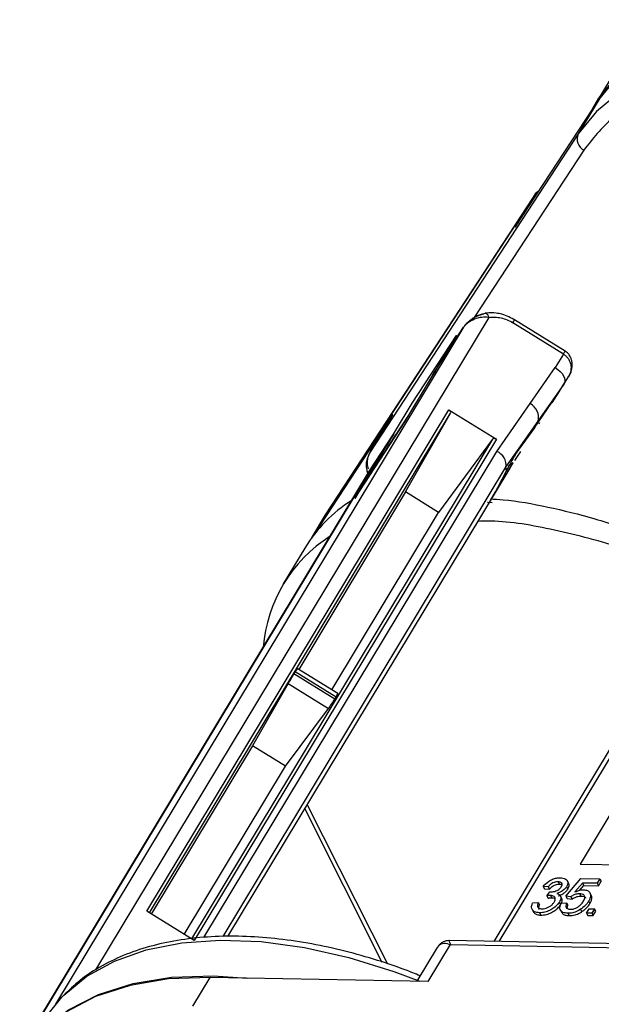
# Model space of a CAD drawing. Header units: millimetres. Extents: x 8853 to 11418, y 45 to 1005.
# Tile 228 of 256: x 10779 to 10807, y 794 to 842. Entities that reach past the tile are written whole.
import ezdxf

# ---------------------------------------------------------------- set-up
doc = ezdxf.new("R2010")
doc.units = ezdxf.units.MM

msp = doc.modelspace()

# ---------------------------------------------------------------- linework, layer by layer
at = {"color": 7, "linetype": 'Continuous', "lineweight": 25}
for p, q in [((10807.511, 839.242), (10806.5, 837.564)), ((10825.951, 837.418), (10801.5, 796.841)), ((10802.547, 831.475), (10806.641, 837.735)), ((10806.641, 837.735), (10805.596, 836)), ((10801.771, 796.836), (10826.181, 837.345)), ((10805.596, 836), (10795.525, 820.603)), ((10805.87, 835.216), (10800.558, 827.094)), ((10803.638, 833.143), (10803.423, 832.93)), ((10803.729, 833.283), (10803.482, 833.017)), ((10793.352, 817.532), (10803.423, 832.93)), ((10803.44, 832.956), (10793.363, 817.549)), ((10803.423, 832.93), (10802.547, 831.475)), ((10782.212, 795.46), (10801.277, 827.098)), ((10804.96, 825.47), (10802.512, 826.986)), ((10800.034, 826.618), (10780.255, 793.795)), ((10798.87, 824.839), (10800.034, 826.618)), ((10800.039, 826.627), (10798.876, 824.848)), ((10804.876, 825.323), (10802.428, 826.84)), ((10799.703, 826.228), (10797.374, 822.363)), ((10797.553, 822.94), (10799.703, 826.228)), ((10804.876, 825.323), (10804.483, 824.671)), ((10798.556, 824.318), (10798.87, 824.839)), ((10803.265, 822.922), (10804.483, 824.671)), ((10797.189, 822.035), (10798.658, 824.473)), ((10798.658, 824.473), (10798.556, 824.318)), ((10804.916, 823.871), (10805.143, 824.25)), ((10803.658, 822.065), (10804.91, 823.863)), ((10804.646, 823.439), (10804.946, 823.945)), ((10804.743, 823.603), (10804.91, 823.863)), ((10804.916, 823.871), (10804.91, 823.863)), ((10804.335, 822.955), (10804.712, 823.542)), ((10784.68, 798.306), (10799.328, 822.614)), ((10795.224, 819.075), (10797.553, 822.94)), ((10799.328, 822.614), (10801.631, 821.187)), ((10801.649, 820.601), (10803.265, 822.922)), ((10803.481, 821.746), (10804.318, 822.967)), ((10784.813, 798.223), (10799.413, 822.451)), ((10792.807, 816.589), (10796.603, 822.393)), ((10797.374, 822.363), (10795.224, 819.075)), ((10796.593, 822.376), (10795.51, 820.579)), ((10795.525, 820.603), (10796.603, 822.393)), ((10796.603, 822.393), (10796.593, 822.376)), ((10797.23, 818.638), (10799.413, 822.451)), ((10797.373, 822.341), (10797.374, 822.363)), ((10794.76, 818.323), (10797.189, 822.035)), ((10802.096, 819.83), (10803.658, 822.065)), ((10802.722, 820.708), (10803.449, 821.71)), ((10803.481, 821.746), (10802.734, 820.72)), ((10803.658, 822.065), (10803.481, 821.746)), ((10803.723, 821.986), (10803.681, 821.92)), ((10803.727, 821.993), (10803.723, 821.986)), ((10801.444, 821.193), (10786.844, 796.965)), ((10801.631, 821.187), (10786.982, 796.879)), ((10795.481, 819.657), (10796.644, 821.436)), ((10796.65, 821.444), (10795.486, 819.666)), ((10796.644, 821.436), (10796.33, 820.915)), ((10801.444, 821.193), (10798.831, 817.647)), ((10796.229, 820.761), (10794.76, 818.323)), ((10796.22, 820.728), (10796.229, 820.761)), ((10796.33, 820.915), (10796.229, 820.761)), ((10802.731, 820.715), (10802.734, 820.72)), ((10787.445, 797.029), (10801.649, 820.601)), ((10802.53, 820.161), (10802.81, 820.589)), ((10788.383, 797.074), (10802.096, 819.83)), ((10788.611, 797.077), (10802.294, 819.783)), ((10801.247, 818.05), (10802.45, 820.046)), ((10802.118, 819.656), (10802.096, 819.83)), ((10802.176, 819.773), (10802.118, 819.656)), ((10802.187, 819.793), (10802.176, 819.773)), ((10802.45, 820.046), (10802.216, 819.909)), ((10802.283, 819.79), (10802.45, 820.046)), ((10795.476, 819.65), (10779.397, 792.967)), ((10779.4, 792.972), (10795.481, 819.657)), ((10795.368, 819.602), (10795.404, 819.53)), ((10802.118, 819.656), (10802.126, 819.671)), ((10795.224, 819.075), (10795.223, 819.03)), ((10797.23, 818.638), (10792.044, 810.031)), ((10798.831, 817.647), (10797.23, 818.638)), ((10792.695, 816.441), (10793.352, 817.532)), ((10793.352, 817.532), (10793.221, 817.324)), ((10793.363, 817.549), (10793.352, 817.532)), ((10793.644, 809.04), (10798.831, 817.647)), ((10793.221, 817.324), (10792.665, 816.401)), ((10792.343, 815.915), (10791.298, 814.181)), ((10791.882, 809.932), (10791.815, 809.821)), ((10793.796, 808.594), (10791.815, 809.821)), ((10791.882, 809.932), (10793.863, 808.706)), ((10793.942, 808.855), (10791.972, 810.076)), ((10791.532, 809.34), (10789.813, 806.329)), ((10791.532, 809.34), (10793.489, 808.128)), ((10793.796, 808.594), (10793.863, 808.706)), ((10791.413, 805.338), (10793.489, 808.128)), ((10789.813, 806.329), (10784.897, 798.171)), ((10791.413, 805.338), (10789.813, 806.329)), ((10786.497, 797.18), (10791.413, 805.338)), ((10807.708, 803.949), (10805.685, 800.592)), ((10792.34, 803.265), (10796.083, 795.842)), ((10792.461, 803.465), (10796.35, 795.753)), ((10805.685, 800.592), (10814.175, 800.434)), ((10804.622, 799.738), (10804.685, 799.623)), ((10805.004, 799.034), (10805.724, 799.891)), ((10805.123, 799.68), (10805.06, 799.795)), ((10805.724, 799.891), (10806.653, 799.874)), ((10806.653, 799.874), (10806.523, 799.659)), ((10806.587, 799.544), (10806.716, 799.759)), ((10806.653, 799.874), (10806.716, 799.759)), ((10804.137, 799.485), (10803.898, 799.512)), ((10803.898, 799.512), (10803.962, 799.397)), ((10803.962, 799.397), (10804.2, 799.371)), ((10804.076, 799.051), (10804.219, 799.245)), ((10804.137, 799.485), (10804.2, 799.371)), ((10805.031, 799.494), (10805.094, 799.38)), ((10805.799, 799.672), (10805.438, 799.239)), ((10805.659, 799.314), (10805.862, 799.558)), ((10806.523, 799.659), (10805.799, 799.672)), ((10805.799, 799.672), (10805.862, 799.558)), ((10805.862, 799.558), (10806.587, 799.544)), ((10806.523, 799.659), (10806.587, 799.544)), ((10803.394, 798.716), (10803.658, 798.733)), ((10803.658, 798.733), (10803.721, 798.618)), ((10804.076, 799.051), (10804.139, 798.937)), ((10804.252, 799.071), (10804.315, 798.957)), ((10804.745, 798.631), (10804.682, 798.746)), ((10804.802, 798.926), (10804.739, 799.04)), ((10805.242, 799.008), (10805.004, 799.034)), ((10805.004, 799.034), (10805.067, 798.92)), ((10805.067, 798.92), (10805.306, 798.894)), ((10805.242, 799.008), (10805.306, 798.894)), ((10805.668, 799.152), (10805.731, 799.038)), ((10806.102, 798.791), (10806.165, 798.676)), ((10806.233, 799.072), (10806.17, 799.187)), ((10786.982, 796.879), (10784.68, 798.306)), ((10803.373, 798.379), (10803.436, 798.264)), ((10804.746, 798.351), (10804.809, 798.237)), ((10804.772, 798.69), (10805.036, 798.707)), ((10805.036, 798.707), (10805.099, 798.593)), ((10805.778, 798.286), (10805.715, 798.4)), ((10806.003, 798.21), (10806.132, 798.426)), ((10806.132, 798.426), (10806.384, 798.421)), ((10806.384, 798.421), (10806.254, 798.206)), ((10806.317, 798.091), (10806.447, 798.307)), ((10806.447, 798.307), (10806.384, 798.421)), ((10803.718, 798.231), (10803.781, 798.117)), ((10805.095, 798.206), (10805.158, 798.091)), ((10806.254, 798.206), (10806.003, 798.21)), ((10806.003, 798.21), (10806.066, 798.096)), ((10806.066, 798.096), (10806.317, 798.091)), ((10806.254, 798.206), (10806.317, 798.091)), ((10825.664, 796.391), (10799.333, 796.882)), ((10798.761, 796.543), (10797.778, 794.913)), ((10798.319, 794.903), (10799.398, 796.693)), ((10798.842, 796.647), (10798.761, 796.543)), ((10799.398, 796.693), (10825.399, 796.208)), ((10786.906, 793.701), (10787.749, 795.1)), ((10798.319, 794.903), (10787.749, 795.1)), ((10779.772, 793.146), (10780.563, 794.138))]:
    msp.add_line(p, q, dxfattribs=at)
at = {"color": 7, "linetype": 'Continuous', "lineweight": 25, "flags": 128}
for points in [[(10806.314, 837.235), (10806.598, 837.723), (10807.535, 838.88), (10808.737, 839.845), (10810.182, 840.605), (10811.848, 841.144), (10813.708, 841.456), (10815.73, 841.534)], [(10824.674, 839.546), (10822.536, 840.309), (10820.23, 840.932), (10817.981, 841.329), (10815.825, 841.495), (10813.796, 841.426), (10811.93, 841.124), (10810.255, 840.593), (10808.8, 839.842), (10807.589, 838.884), (10806.641, 837.735)], [(10825.654, 836.924), (10824.667, 837.377), (10822.48, 838.244), (10820.295, 838.924), (10818.143, 839.409), (10816.056, 839.69), (10814.065, 839.763), (10812.197, 839.629), (10810.482, 839.287), (10808.943, 838.745), (10807.603, 838.008), (10806.482, 837.089), (10805.596, 836)], [(10800.034, 826.618), (10800.039, 826.626), (10800.039, 826.627)], [(10798.87, 824.839), (10798.875, 824.847), (10798.876, 824.848)], [(10804.483, 824.671), (10804.611, 824.581), (10804.724, 824.48), (10804.818, 824.372), (10804.89, 824.26), (10804.936, 824.149), (10804.955, 824.043), (10804.947, 823.947), (10804.916, 823.871)], [(10795.486, 819.666), (10795.486, 819.665), (10795.481, 819.657)], [(10801.432, 818.113), (10801.234, 818.125), (10801.2, 818.127)], [(10780.563, 794.138), (10780.658, 794.235), (10781.779, 795.154), (10783.119, 795.89), (10784.658, 796.433), (10786.374, 796.774), (10788.241, 796.909), (10790.232, 796.835), (10792.319, 796.554), (10794.471, 796.07), (10796.656, 795.39), (10797.923, 794.91)], [(10787.749, 795.1), (10785.726, 795.021), (10783.867, 794.71), (10782.201, 794.17), (10780.755, 793.411), (10779.554, 792.445), (10778.617, 791.288), (10778.518, 791.129)], [(10779.693, 792.579), (10780.886, 793.519), (10782.341, 794.27), (10784.016, 794.801), (10785.882, 795.103), (10787.911, 795.172), (10789.554, 795.066)]]:
    msp.add_lwpolyline(points, dxfattribs=at)
at = {"color": 7, "linetype": 'Continuous', "lineweight": 25}
for centre, radius, start, end in [((10806.14, 835.75), 0.599, 155.3154, 243.2233), ((10801.101, 827.225), 0.0755, 79.3889, 118.6), ((10800.986, 827.031), 0.298, 12.9483, 64.3384), ((10800.838, 827.851), 1.884, 327.5485, 332.691), ((10800.278, 826.711), 0.751, 220.0301, 224.9905), ((10803.349, 826.297), 1.812, 327.478, 332.8277), ((10802.91, 822.24), 0.768, 346.7912, 62.4558), ((10796.873, 821.299), 0.267, 142.4464, 148.9262), ((10801.369, 819.924), 0.732, 352.6221, 67.5913), ((10795.536, 819.675), 0.183, 175.2254, 226.8121), ((10778.137, 831.616), 26.798, 329.5854, 333.4928), ((10798.359, 812.256), 7.042, 122.1295, 148.6882), ((10797.336, 810.543), 7.036, 122.3725, 175.4817), ((10799.067, 796.511), 0.263, 120.411, 148.9583)]:
    msp.add_arc(centre, radius, start, end, dxfattribs=at)
for centre, major_axis, ratio, start_param, end_param in [((10799.275, 822.533), (-0.137, 0.082), 0.605887, 3.154601, 4.69049), ((10801.578, 821.106), (-0.137, 0.082), 0.605887, 4.69049, 6.22638), ((10791.7, 809.62), (0.204, 0.344), 0.011098, 0.954947, 2.525744), ((10791.768, 809.732), (0.204, 0.344), 0.011098, 6.282962, 7.238133), ((10793.725, 808.52), (0.218, 0.336), 0.04589, 5.328941, 6.284113), ((10793.657, 808.408), (0.218, 0.336), 0.04589, 3.758145, 5.328941)]:
    msp.add_ellipse(centre, major_axis=major_axis, ratio=ratio, start_param=start_param, end_param=end_param, dxfattribs=at)
for points, knots in [([(10825.186, 836.147), (10824.112, 836.622), (10822.448, 837.357), (10820.187, 838.041), (10817.832, 838.601), (10814.966, 838.946), (10812.361, 838.802), (10810.509, 838.402), (10808.877, 837.832), (10807.175, 836.862), (10806.297, 835.754), (10805.87, 835.216)], [0, 0, 0, 0, 0.133852, 0.207205, 0.280573, 0.430217, 0.57986, 0.653213, 0.726581, 0.867266, 1, 1, 1, 1]), ([(10803.423, 832.93), (10803.494, 833.042), (10803.568, 833.158), (10803.68, 833.232), (10803.684, 833.235)], [0, 0, 0, 0, 0.959493, 1, 1, 1, 1]), ([(10801.277, 827.098), (10801.157, 827.106), (10800.917, 827.122), (10800.557, 827.018), (10800.293, 826.869), (10800.139, 826.739), (10800.068, 826.665), (10800.045, 826.634), (10800.034, 826.618)], [0, 0, 0, 0, 0.2491128, 0.4990601, 0.7489027, 0.8740187, 0.9403899, 1, 1, 1, 1]), ([(10801.115, 827.299), (10800.993, 827.272), (10800.802, 827.23), (10800.546, 827.093), (10800.366, 826.964), (10800.221, 826.834), (10800.133, 826.744), (10800.078, 826.681), (10800.058, 826.653), (10800.047, 826.638)], [0, 0, 0, 0, 0.289957, 0.453649, 0.650557, 0.796852, 0.886863, 0.93966, 1, 1, 1, 1]), ([(10801.023, 827.25), (10800.94, 827.232), (10800.763, 827.193), (10800.509, 827.06), (10800.301, 826.907), (10800.169, 826.781), (10800.109, 826.713), (10800.089, 826.688), (10800.083, 826.68), (10800.081, 826.676)], [0, 0, 0, 0, 0.2361338, 0.4999636, 0.748918, 0.9093394, 0.9611546, 0.9816785, 1, 1, 1, 1]), ([(10802.56, 826.956), (10802.344, 827.073), (10802.04, 827.236), (10801.558, 827.319), (10801.279, 827.343), (10801.114, 827.298), (10801.093, 827.293)], [0, 0, 0, 0, 0.46249, 0.648428, 0.954583, 1, 1, 1, 1]), ([(10801.277, 827.098), (10801.372, 827.107), (10801.562, 827.125), (10801.86, 827.081), (10802.155, 826.992), (10802.337, 826.89), (10802.428, 826.84)], [0, 0, 0, 0, 0.250088, 0.500004, 0.750088, 1, 1, 1, 1]), ([(10805.135, 824.235), (10805.185, 824.333), (10805.287, 824.529), (10805.316, 824.814), (10805.281, 825.04), (10805.216, 825.206), (10805.111, 825.359), (10805.011, 825.433), (10804.96, 825.47)], [0, 0, 0, 0, 0.239567, 0.481048, 0.605229, 0.733099, 0.864995, 1, 1, 1, 1]), ([(10804.876, 825.323), (10804.917, 825.294), (10805.001, 825.236), (10805.105, 825.118), (10805.186, 824.982), (10805.258, 824.783), (10805.248, 824.631), (10805.242, 824.531)], [0, 0, 0, 0, 0.155197, 0.31622, 0.484342, 0.660682, 1, 1, 1, 1]), ([(10805.242, 824.531), (10805.242, 824.524), (10805.246, 824.416), (10805.188, 824.323), (10805.135, 824.235)], [0, 0, 0, 0, 0.062964, 1, 1, 1, 1]), ([(10802.734, 820.72), (10802.71, 820.684), (10802.661, 820.611), (10802.581, 820.486), (10802.5, 820.355), (10802.395, 820.178), (10802.271, 819.958), (10802.208, 819.835), (10802.176, 819.773)], [0, 0, 0, 0, 0.124797, 0.249551, 0.374097, 0.49889, 0.748352, 1, 1, 1, 1]), ([(10795.491, 820.546), (10795.433, 820.422), (10795.343, 820.229), (10795.298, 819.902), (10795.341, 819.717), (10795.368, 819.603)], [0, 0, 0, 0, 0.408475, 0.637496, 1, 1, 1, 1]), ([(10795.525, 820.603), (10795.471, 820.494), (10795.38, 820.309), (10795.348, 820.008), (10795.394, 819.84), (10795.418, 819.753)], [0, 0, 0, 0, 0.404312, 0.691649, 1, 1, 1, 1]), ([(10802.126, 819.671), (10802.142, 819.703), (10802.166, 819.75), (10802.19, 819.799), (10802.198, 819.815)], [0, 0, 0, 0, 0.658663, 1, 1, 1, 1]), ([(10801.337, 818.299), (10801.541, 818.287), (10802.436, 818.234), (10804.136, 817.924), (10806.405, 817.37), (10808.726, 816.578), (10810.733, 815.755), (10811.932, 815.127), (10812.378, 814.893)], [0, 0, 0, 0, 0.059066, 0.259308, 0.465434, 0.671593, 0.877719, 1, 1, 1, 1]), ([(10811.886, 814.076), (10811.641, 814.216), (10810.831, 814.68), (10809.388, 815.276), (10807.072, 816.158), (10804.299, 816.866), (10801.976, 817.253), (10800.893, 817.215), (10800.743, 817.21)], [0, 0, 0, 0, 0.066928, 0.221987, 0.37708, 0.67447, 0.955053, 1, 1, 1, 1]), ([(10803.898, 799.512), (10803.966, 799.585), (10804.078, 799.708), (10804.299, 799.84), (10804.499, 799.913), (10804.643, 799.932), (10804.716, 799.931), (10804.731, 799.931)], [0, 0, 0, 0, 0.317224, 0.527348, 0.737548, 0.948132, 1, 1, 1, 1]), ([(10804.622, 799.738), (10804.576, 799.735), (10804.495, 799.731), (10804.368, 799.683), (10804.253, 799.61), (10804.18, 799.539), (10804.143, 799.494), (10804.137, 799.485)], [0, 0, 0, 0, 0.2684702, 0.4689954, 0.6698557, 0.9402887, 1, 1, 1, 1]), ([(10804.776, 799.492), (10804.791, 799.524), (10804.822, 799.585), (10804.806, 799.66), (10804.759, 799.71), (10804.693, 799.733), (10804.642, 799.736), (10804.622, 799.738)], [0, 0, 0, 0, 0.241872, 0.466389, 0.6563, 0.86642, 1, 1, 1, 1]), ([(10804.731, 799.931), (10804.814, 799.921), (10804.95, 799.905), (10805.068, 799.806), (10805.1, 799.689), (10805.078, 799.578), (10805.042, 799.514), (10805.031, 799.494)], [0, 0, 0, 0, 0.31604, 0.521255, 0.727841, 0.918246, 1, 1, 1, 1]), ([(10805.094, 799.38), (10805.117, 799.431), (10805.163, 799.531), (10805.159, 799.636), (10805.124, 799.672), (10805.119, 799.677)], [0, 0, 0, 0, 0.46365, 0.915677, 1, 1, 1, 1]), ([(10804.2, 799.371), (10804.243, 799.419), (10804.309, 799.495), (10804.441, 799.573), (10804.554, 799.613), (10804.635, 799.623), (10804.677, 799.623), (10804.685, 799.623)], [0, 0, 0, 0, 0.348021, 0.54685, 0.745635, 0.950484, 1, 1, 1, 1]), ([(10804.219, 799.245), (10804.221, 799.244), (10804.227, 799.244), (10804.238, 799.242), (10804.247, 799.242), (10804.253, 799.242)], [0, 0, 0, 0, 0.2500926, 0.5001973, 1, 1, 1, 1]), ([(10804.253, 799.242), (10804.32, 799.246), (10804.423, 799.254), (10804.564, 799.304), (10804.657, 799.357), (10804.728, 799.421), (10804.759, 799.468), (10804.776, 799.492)], [0, 0, 0, 0, 0.355638, 0.546568, 0.693978, 0.841492, 1, 1, 1, 1]), ([(10805.031, 799.494), (10805.004, 799.457), (10804.946, 799.374), (10804.805, 799.267), (10804.669, 799.2), (10804.59, 799.175), (10804.563, 799.166)], [0, 0, 0, 0, 0.263792, 0.581099, 0.854542, 1, 1, 1, 1]), ([(10804.626, 799.052), (10804.704, 799.08), (10804.832, 799.127), (10804.988, 799.243), (10805.06, 799.326), (10805.089, 799.372), (10805.094, 799.38)], [0, 0, 0, 0, 0.4080071, 0.6769065, 0.9460857, 1, 1, 1, 1]), ([(10804.685, 799.623), (10804.731, 799.621), (10804.781, 799.62), (10804.808, 799.596), (10804.81, 799.594)], [0, 0, 0, 0, 0.911066, 1, 1, 1, 1]), ([(10805.438, 799.239), (10805.485, 799.26), (10805.601, 799.31), (10805.745, 799.343), (10805.831, 799.344), (10805.854, 799.345)], [0, 0, 0, 0, 0.338007, 0.817752, 1, 1, 1, 1]), ([(10805.854, 799.345), (10805.925, 799.337), (10806.054, 799.323), (10806.163, 799.222), (10806.208, 799.092), (10806.183, 798.94), (10806.127, 798.836), (10806.102, 798.791)], [0, 0, 0, 0, 0.230657, 0.42536, 0.619117, 0.832995, 1, 1, 1, 1]), ([(10803.658, 798.733), (10803.642, 798.681), (10803.617, 798.599), (10803.637, 798.502), (10803.699, 798.446), (10803.778, 798.427), (10803.831, 798.425), (10803.844, 798.425)], [0, 0, 0, 0, 0.333295, 0.521794, 0.711762, 0.930457, 1, 1, 1, 1]), ([(10804.682, 798.746), (10804.632, 798.677), (10804.54, 798.549), (10804.321, 798.394), (10804.093, 798.285), (10803.883, 798.234), (10803.765, 798.232), (10803.718, 798.231)], [0, 0, 0, 0, 0.241575, 0.445869, 0.649502, 0.861689, 1, 1, 1, 1]), ([(10803.844, 798.425), (10803.889, 798.426), (10803.976, 798.43), (10804.117, 798.477), (10804.246, 798.551), (10804.359, 798.646), (10804.407, 798.717), (10804.431, 798.752)], [0, 0, 0, 0, 0.2144126, 0.4057264, 0.5971115, 0.8009464, 1, 1, 1, 1]), ([(10804.252, 799.071), (10804.23, 799.071), (10804.19, 799.07), (10804.131, 799.061), (10804.094, 799.055), (10804.076, 799.051)], [0, 0, 0, 0, 0.396248, 0.697565, 1, 1, 1, 1]), ([(10804.139, 798.937), (10804.163, 798.941), (10804.205, 798.949), (10804.264, 798.956), (10804.298, 798.957), (10804.315, 798.957)], [0, 0, 0, 0, 0.395694, 0.696578, 1, 1, 1, 1]), ([(10804.431, 798.752), (10804.451, 798.79), (10804.487, 798.861), (10804.481, 798.955), (10804.434, 799.024), (10804.353, 799.064), (10804.284, 799.069), (10804.252, 799.071)], [0, 0, 0, 0, 0.2283025, 0.4283763, 0.6283159, 0.8322006, 1, 1, 1, 1]), ([(10804.315, 798.957), (10804.359, 798.954), (10804.425, 798.951), (10804.463, 798.92), (10804.476, 798.91)], [0, 0, 0, 0, 0.673117, 1, 1, 1, 1]), ([(10804.563, 799.166), (10804.616, 799.147), (10804.714, 799.11), (10804.764, 798.992), (10804.747, 798.866), (10804.703, 798.784), (10804.682, 798.746)], [0, 0, 0, 0, 0.300181, 0.56656, 0.794468, 1, 1, 1, 1]), ([(10804.745, 798.631), (10804.772, 798.686), (10804.821, 798.784), (10804.827, 798.885), (10804.802, 798.919), (10804.799, 798.924)], [0, 0, 0, 0, 0.523115, 0.930003, 1, 1, 1, 1]), ([(10805.213, 798.399), (10805.259, 798.401), (10805.344, 798.404), (10805.483, 798.451), (10805.608, 798.523), (10805.742, 798.634), (10805.804, 798.726), (10805.843, 798.783)], [0, 0, 0, 0, 0.194014, 0.361632, 0.529195, 0.708774, 1, 1, 1, 1]), ([(10805.668, 799.152), (10805.607, 799.149), (10805.493, 799.143), (10805.34, 799.074), (10805.266, 799.024), (10805.242, 799.008)], [0, 0, 0, 0, 0.437821, 0.821307, 1, 1, 1, 1]), ([(10805.306, 798.894), (10805.351, 798.923), (10805.437, 798.978), (10805.579, 799.029), (10805.673, 799.038), (10805.722, 799.038), (10805.731, 799.038)], [0, 0, 0, 0, 0.334092, 0.632603, 0.93102, 1, 1, 1, 1]), ([(10805.843, 798.783), (10805.871, 798.836), (10805.917, 798.924), (10805.917, 799.034), (10805.873, 799.104), (10805.786, 799.144), (10805.71, 799.15), (10805.668, 799.152)], [0, 0, 0, 0, 0.283054, 0.463078, 0.644303, 0.80492, 1, 1, 1, 1]), ([(10806.102, 798.791), (10806.078, 798.753), (10806.03, 798.68), (10805.909, 798.543), (10805.791, 798.456), (10805.715, 798.4)], [0, 0, 0, 0, 0.2664977, 0.5234579, 1, 1, 1, 1]), ([(10805.731, 799.038), (10805.783, 799.033), (10805.869, 799.026), (10805.942, 798.985), (10805.954, 798.952), (10805.957, 798.943)], [0, 0, 0, 0, 0.526051, 0.863818, 1, 1, 1, 1]), ([(10806.165, 798.676), (10806.202, 798.752), (10806.267, 798.884), (10806.269, 799.02), (10806.234, 799.063), (10806.229, 799.069)], [0, 0, 0, 0, 0.529642, 0.933355, 1, 1, 1, 1]), ([(10803.718, 798.231), (10803.633, 798.24), (10803.486, 798.255), (10803.366, 798.366), (10803.325, 798.502), (10803.353, 798.627), (10803.386, 798.7), (10803.394, 798.716)], [0, 0, 0, 0, 0.292815, 0.505239, 0.717268, 0.937249, 1, 1, 1, 1]), ([(10803.44, 798.266), (10803.442, 798.261), (10803.458, 798.21), (10803.554, 798.152), (10803.68, 798.121), (10803.762, 798.118), (10803.781, 798.117)], [0, 0, 0, 0, 0.053526, 0.473618, 0.874713, 1, 1, 1, 1]), ([(10803.71, 798.396), (10803.704, 798.407), (10803.679, 798.45), (10803.693, 798.532), (10803.714, 798.596), (10803.721, 798.618)], [0, 0, 0, 0, 0.1961407, 0.7224183, 1, 1, 1, 1]), ([(10803.781, 798.117), (10803.826, 798.118), (10803.916, 798.119), (10804.092, 798.153), (10804.301, 798.233), (10804.52, 798.37), (10804.667, 798.512), (10804.725, 798.602), (10804.745, 798.631)], [0, 0, 0, 0, 0.131761, 0.267492, 0.476239, 0.684613, 0.895532, 1, 1, 1, 1]), ([(10805.095, 798.206), (10805.01, 798.214), (10804.865, 798.228), (10804.745, 798.331), (10804.702, 798.458), (10804.723, 798.585), (10804.76, 798.665), (10804.772, 798.69)], [0, 0, 0, 0, 0.291276, 0.491608, 0.691693, 0.901657, 1, 1, 1, 1]), ([(10805.036, 798.707), (10805.018, 798.659), (10804.99, 798.579), (10805.006, 798.483), (10805.062, 798.427), (10805.138, 798.403), (10805.192, 798.4), (10805.213, 798.399)], [0, 0, 0, 0, 0.306815, 0.504842, 0.704528, 0.881597, 1, 1, 1, 1]), ([(10805.066, 798.434), (10805.066, 798.462), (10805.066, 798.513), (10805.089, 798.569), (10805.099, 798.593)], [0, 0, 0, 0, 0.567359, 1, 1, 1, 1]), ([(10805.715, 798.4), (10805.627, 798.35), (10805.466, 798.258), (10805.247, 798.208), (10805.137, 798.206), (10805.095, 798.206)], [0, 0, 0, 0, 0.430427, 0.785306, 1, 1, 1, 1]), ([(10805.158, 798.091), (10805.252, 798.097), (10805.415, 798.107), (10805.635, 798.197), (10805.741, 798.262), (10805.778, 798.286)], [0, 0, 0, 0, 0.464842, 0.809914, 1, 1, 1, 1]), ([(10805.778, 798.286), (10805.821, 798.316), (10805.943, 798.401), (10806.075, 798.538), (10806.142, 798.641), (10806.165, 798.676)], [0, 0, 0, 0, 0.2653, 0.745967, 1, 1, 1, 1]), ([(10804.812, 798.238), (10804.813, 798.234), (10804.827, 798.186), (10804.918, 798.13), (10805.045, 798.096), (10805.132, 798.092), (10805.158, 798.091)], [0, 0, 0, 0, 0.0387634, 0.4431311, 0.8311336, 1, 1, 1, 1]), ([(10797.937, 795.176), (10797.693, 795.274), (10796.939, 795.578), (10795.65, 796.001), (10794.069, 796.44), (10792.469, 796.775), (10790.874, 797.001), (10789.307, 797.107), (10787.788, 797.088), (10786.333, 796.938), (10784.957, 796.656), (10783.672, 796.239), (10782.494, 795.679), (10781.456, 795.013), (10780.896, 794.467), (10780.629, 794.207)], [0, 0, 0, 0, 0.035048, 0.10865, 0.184933, 0.263152, 0.342732, 0.4233, 0.504626, 0.586594, 0.669174, 0.75245, 0.836631, 0.922096, 1, 1, 1, 1]), ([(10799.332, 796.882), (10799.281, 796.879), (10799.192, 796.874), (10799.036, 796.82), (10798.948, 796.751), (10798.899, 796.713)], [0, 0, 0, 0, 0.384091, 0.660226, 1, 1, 1, 1]), ([(10799.333, 796.878), (10799.333, 796.879), (10799.333, 796.894), (10799.346, 796.842), (10799.379, 796.748), (10799.398, 796.693)], [0, 0, 0, 0, 0.037276, 0.437186, 1, 1, 1, 1]), ([(10798.842, 796.647), (10798.88, 796.677), (10798.956, 796.738), (10799.129, 796.77), (10799.29, 796.724), (10799.398, 796.693)], [0, 0, 0, 0, 0.2506839, 0.5004386, 1, 1, 1, 1])]:
    msp.add_open_spline(points, degree=3, knots=knots, dxfattribs=at)

doc.saveas('drawing.dxf')
